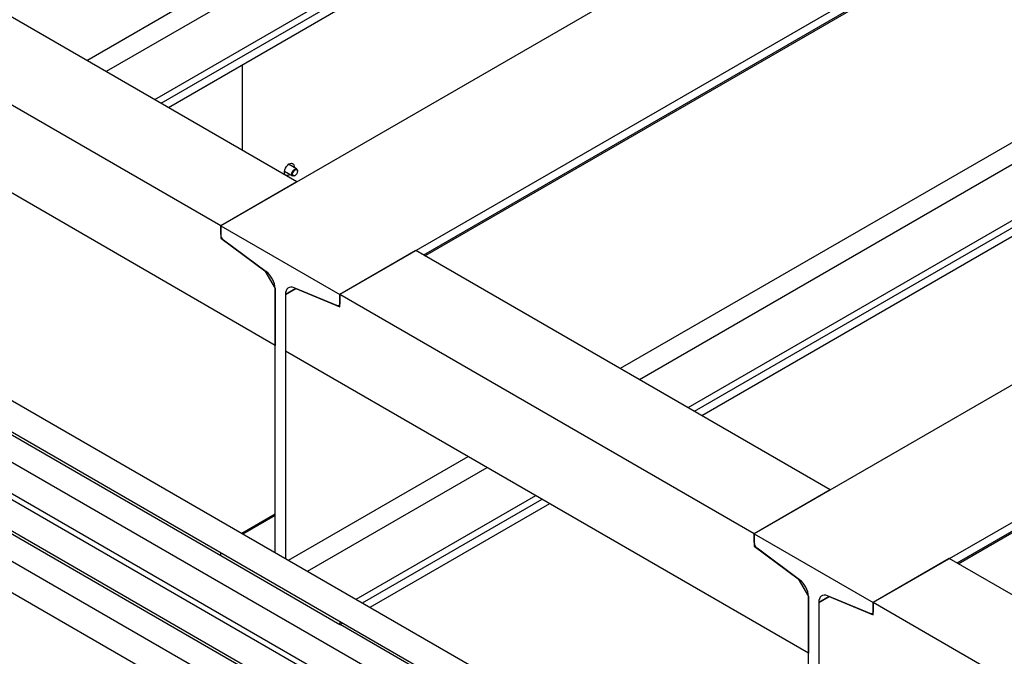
# Model space of a CAD drawing. Header units: millimetres. Extents: x 0 to 25230, y 0 to 17820.
# Tile 178 of 214: x 16435 to 17166, y 10749 to 11222. Entities that reach past the tile are written whole.
import ezdxf

# ---------------------------------------------------------------- set-up
doc = ezdxf.new("R2010")
doc.units = ezdxf.units.MM
doc.linetypes.add('SLD-Sólida', pattern=[0])
doc.layers.add('REFERÊNCIAS', color=9, linetype='SLD-Sólida')

msp = doc.modelspace()

# ---------------------------------------------------------------- linework, layer by layer
at = {"color": 7, "linetype": 'SLD-Sólida', "lineweight": 25, "ltscale": 30}
for p, q in [((17045.17, 10583.52), (15990.34, 11192.46)), ((15980.34, 11175.14), (17025.17, 10571.98)), ((17005.57, 10560.66), (15950.74, 11169.6)), ((15940.74, 11152.28), (16994.56, 10543.93)), ((16994.56, 10539.25), (15990.34, 11118.97)), ((15980.34, 11101.65), (16994.56, 10516.16)), ((17005.57, 10487.17), (15950.74, 11096.11)), ((15940.74, 11078.79), (16994.56, 10470.44))]:
    msp.add_line(p, q, dxfattribs=at)
at = {"layer": 'REFERÊNCIAS', "linetype": 'SLD-Sólida', "lineweight": 25, "ltscale": 30}
for p, q in [((17221.61, 11436.85), (16584.26, 11068.92)), ((16873.64, 11415.95), (16484.94, 11191.56)), ((16880.22, 11403.42), (16499.08, 11183.4)), ((17310, 11385.82), (16672.65, 11017.89)), ((16911.85, 11380.04), (16535.15, 11162.58)), ((16914.02, 11375.91), (16539.81, 11159.89)), ((17310, 11379.37), (16734.8, 11047.32)), ((16735.85, 11046.72), (17309.26, 11377.74)), ((16914.02, 11369.46), (16545.4, 11156.66)), ((16640.83, 11101.57), (16333.23, 11279.14)), ((16584.26, 11068.92), (16276.67, 11246.48)), ((17617.59, 11208.26), (16980.24, 10840.32)), ((16624.63, 10980.28), (16236.29, 11204.47)), ((16600.52, 11124.84), (16600.52, 11188.48)), ((17269.62, 11187.36), (16880.92, 10962.97)), ((17276.2, 11174.83), (16895.06, 10954.8)), ((17705.98, 11157.23), (17068.63, 10789.3)), ((17307.83, 11151.45), (16931.13, 10933.98)), ((17705.98, 11150.78), (17130.78, 10818.72)), ((17131.83, 10818.12), (17705.24, 11149.15)), ((17310, 11147.32), (16935.79, 10931.29)), ((17310, 11140.86), (16941.38, 10928.06)), ((16640.56, 11111.21), (16634.61, 11114.65)), ((16638.78, 11112.94), (16638.73, 11112.26)), ((16631.61, 11109.45), (16637.56, 11106.01)), ((16639.06, 11106.16), (16639.41, 11106.37)), ((16641.18, 11109.43), (16641.18, 11109.84)), ((16640.83, 11101.57), (16584.26, 11068.92)), ((16994.56, 10513.81), (16021.22, 11075.7)), ((16584.26, 11068.92), (16584.26, 11059.84)), ((16584.26, 11062.46), (16584.26, 11068.92)), ((16584.26, 11068.92), (16672.65, 11017.89)), ((16584.87, 11060.2), (16584.26, 11059.84)), ((16584.26, 11059.84), (16617, 11035.64)), ((16618.06, 11034.95), (16586.43, 11058.33)), ((16729.21, 11050.55), (16672.65, 11017.89)), ((17036.81, 10872.98), (16729.21, 11050.55)), ((16617.06, 11035.68), (16617, 11035.64)), ((16617, 11035.64), (16624.63, 11022.42)), ((16624.63, 11022.42), (16624.63, 10980.28)), ((16624.63, 10826.29), (16624.63, 11022.42)), ((16640, 11022.47), (16632.27, 11018.01)), ((16632.27, 11018.01), (16639.91, 11022.42)), ((16632.27, 11018.01), (16632.27, 10975.87)), ((16632.27, 11018.01), (16632.27, 10821.88)), ((16670.48, 11009.81), (16638.85, 11022.95)), ((16640, 11022.47), (16639.91, 11022.42)), ((16639.91, 11022.42), (16672.65, 11008.82)), ((16672.65, 11008.82), (16672.65, 11017.89)), ((16980.24, 10840.32), (16672.65, 11017.89)), ((16672.65, 11017.89), (16672.65, 11011.44)), ((16671.91, 11009.81), (16672.65, 11010.23)), ((16584.26, 10824.16), (16276.84, 11001.62)), ((17020.61, 10751.69), (16632.27, 10975.87)), ((16767.78, 10897.65), (16634.4, 10820.65)), ((16781.92, 10889.48), (16648.54, 10812.49)), ((17036.81, 10872.98), (16980.24, 10840.32)), ((16817.98, 10868.66), (16684.61, 10791.67)), ((16822.65, 10865.97), (16689.27, 10788.98)), ((16828.23, 10862.75), (16694.86, 10785.75)), ((16624.63, 10854.92), (16599.84, 10840.61)), ((16624.63, 10854.09), (16600.56, 10840.19)), ((16980.24, 10840.32), (16980.24, 10831.25)), ((16980.24, 10840.32), (17068.63, 10789.3)), ((16980.24, 10833.87), (16980.24, 10840.32)), ((16584.26, 10823.95), (16584.26, 10826.51)), ((16980.85, 10831.61), (16980.24, 10831.25)), ((16980.24, 10831.25), (17012.98, 10807.05)), ((17014.04, 10806.36), (16982.41, 10829.74)), ((16672.65, 10772.93), (16584.26, 10823.95)), ((17125.19, 10821.95), (17068.63, 10789.3)), ((17439.86, 10640.3), (17125.19, 10821.95)), ((17013.04, 10807.09), (17012.98, 10807.05)), ((17012.98, 10807.05), (17020.61, 10793.82)), ((17020.61, 10597.7), (17020.61, 10793.83)), ((17020.61, 10793.82), (17020.61, 10751.69)), ((17035.97, 10793.88), (17028.25, 10789.42)), ((17028.25, 10789.41), (17035.89, 10793.82)), ((17066.46, 10781.21), (17034.83, 10794.35)), ((17035.98, 10793.88), (17035.89, 10793.82)), ((17035.89, 10793.82), (17068.63, 10780.22)), ((17028.25, 10789.42), (17028.25, 10593.29)), ((17028.25, 10789.41), (17028.25, 10747.28)), ((17068.63, 10780.22), (17068.63, 10789.3)), ((17383.29, 10607.64), (17068.63, 10789.3)), ((17068.63, 10789.3), (17068.63, 10782.84)), ((16672.65, 10775.48), (16672.65, 10772.93)), ((17067.89, 10781.21), (17068.63, 10781.64)), ((16674.86, 10774.2), (16672.65, 10772.93)), ((16980.24, 10595.56), (16672.82, 10773.03))]:
    msp.add_line(p, q, dxfattribs=at)
at = {"layer": 'REFERÊNCIAS', "linetype": 'SLD-Sólida', "lineweight": 25, "ltscale": 30, "flags": 128}
for points in [[(16635.73, 11107.07), (16634.92, 11106.56), (16633.96, 11106.24), (16633.09, 11106.25), (16632.37, 11106.61), (16631.86, 11107.29), (16631.6, 11108.23), (16631.6, 11109.36), (16631.86, 11110.61), (16632.37, 11111.87), (16633.09, 11113.06), (16633.96, 11114.08), (16634.92, 11114.87), (16635.9, 11115.36), (16636.83, 11115.51), (16637.63, 11115.32), (16638.25, 11114.8), (16638.64, 11113.99), (16638.78, 11112.94), (16638.78, 11112.94)], [(16639.06, 11106.16), (16638.97, 11106.11), (16638.25, 11105.88), (16637.63, 11105.98), (16637.18, 11106.39), (16636.96, 11107.08), (16636.99, 11107.94), (16637.27, 11108.89), (16637.77, 11109.81), (16638.42, 11110.58), (16639.15, 11111.11), (16639.87, 11111.34), (16639.87, 11111.34)], [(16639.87, 11111.34), (16640.49, 11111.25), (16640.94, 11110.83), (16641.16, 11110.15), (16641.18, 11109.84)], [(16640.09, 11110.68), (16640.66, 11110.57), (16641.04, 11110.13), (16641.18, 11109.43), (16641.05, 11108.57), (16640.66, 11107.69), (16640.09, 11106.91), (16639.41, 11106.37), (16638.74, 11106.13), (16638.16, 11106.24), (16637.78, 11106.68), (16637.64, 11107.39), (16637.78, 11108.24), (16638.16, 11109.13), (16638.73, 11109.9), (16639.41, 11110.45), (16640.09, 11110.68)], [(16638.85, 11022.95), (16637.52, 11023.36), (16636.26, 11023.46), (16635.13, 11023.24), (16634.14, 11022.72), (16633.34, 11021.9), (16632.75, 11020.82), (16632.39, 11019.51), (16632.27, 11018.01)], [(16672.65, 11011.44), (16672.61, 11010.94), (16672.49, 11010.51), (16672.29, 11010.15), (16672.03, 11009.89), (16671.7, 11009.71), (16671.33, 11009.64), (16670.92, 11009.67), (16670.48, 11009.81)], [(17034.83, 10794.35), (17033.5, 10794.76), (17032.24, 10794.86), (17031.11, 10794.65), (17030.12, 10794.12), (17029.32, 10793.31), (17028.73, 10792.23), (17028.37, 10790.92), (17028.25, 10789.42)], [(17068.63, 10782.84), (17068.59, 10782.35), (17068.47, 10781.92), (17068.27, 10781.56), (17068.01, 10781.29), (17067.68, 10781.12), (17067.31, 10781.05), (17066.9, 10781.08), (17066.46, 10781.21)]]:
    msp.add_lwpolyline(points, dxfattribs=at)
at = {"layer": 'REFERÊNCIAS', "linetype": 'SLD-Sólida', "lineweight": 25, "ltscale": 900}
for centre, radius, start, end in [((16589.81, 11062.74), 5.56, 182.87445, 232.5131), ((16607.8, 11021.58), 16.86, 2.87445, 52.5131), ((16985.79, 10834.15), 5.56, 182.87445, 232.5131), ((17003.78, 10792.98), 16.86, 2.87445, 52.5131)]:
    msp.add_arc(centre, radius, start, end, dxfattribs=at)

doc.saveas('drawing.dxf')
